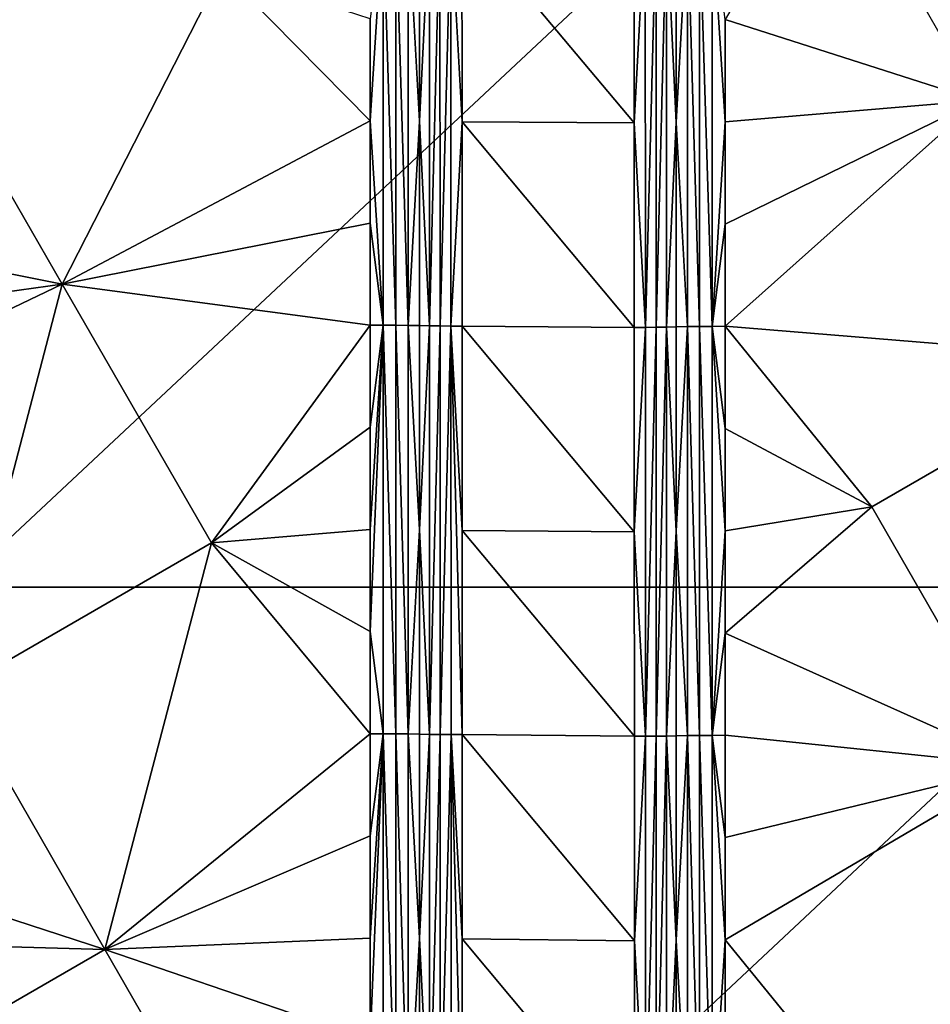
# Model space of a CAD drawing. Header units: inches. Extents: x -23.7 to 23.7, y -7.1 to 20.5.
# Tile 15 of 71: x -8.8 to -6.1, y 5.4 to 8.4. Entities that reach past the tile are written whole.
import ezdxf

# ---------------------------------------------------------------- set-up
doc = ezdxf.new("R2010")
doc.units = ezdxf.units.IN
doc.layers.get('0').update_dxf_attribs({"true_color": 0xc2ced6})

msp = doc.modelspace()

# ---------------------------------------------------------------- linework, layer by layer
for points in [[(-8.9574, 6.6625), (-8.9574, 10.0166), (-5.3744, 10.0166), (-8.9574, 6.6625)], [(-5.3744, 10.0166), (-5.3744, 6.6625), (-8.9574, 6.6625), (-5.3744, 10.0166)], [(-5.9095, 8.1154), (-6.3547, 8.8876), (-6.6652, 8.3565), (-5.9095, 8.1154)], [(-7.686, 8.6637), (-7.7246, 8.0543), (-7.686, 7.4445), (-7.686, 8.6637)], [(-7.7246, 8.0543), (-7.686, 8.6637), (-7.7246, 8.3591), (-7.7246, 8.0543)], [(-7.686, 8.6637), (-7.686, 7.4445), (-7.648, 7.4442), (-7.686, 8.6637)], [(-7.648, 7.4442), (-7.648, 8.6635), (-7.686, 8.6637), (-7.648, 7.4442)], [(-7.648, 8.6635), (-7.648, 7.4442), (-7.6114, 7.4439), (-7.648, 8.6635)], [(-7.6114, 7.4439), (-7.6114, 8.6632), (-7.648, 8.6635), (-7.6114, 7.4439)], [(-7.577, 8.6627), (-7.6114, 8.6632), (-7.5769, 8.0531), (-7.577, 8.6627)], [(-7.5769, 8.0531), (-7.6114, 8.6632), (-7.6114, 7.4439), (-7.5769, 8.0531)], [(-7.5475, 8.6616), (-7.577, 8.6627), (-7.5769, 8.0531), (-7.5475, 8.6616)], [(-7.5475, 8.6616), (-7.5769, 8.0531), (-7.5473, 7.4424), (-7.5475, 8.6616)], [(-7.5161, 8.6613), (-7.5475, 8.6616), (-7.5473, 7.4424), (-7.5161, 8.6613)], [(-7.5473, 7.4424), (-7.5159, 7.4421), (-7.5161, 8.6613), (-7.5473, 7.4424)], [(-7.4835, 8.661), (-7.5161, 8.6613), (-7.5159, 7.4421), (-7.4835, 8.661)], [(-7.5159, 7.4421), (-7.4833, 7.4419), (-7.4835, 8.661), (-7.5159, 7.4421)], [(-7.4835, 8.661), (-7.4503, 8.0513), (-7.4504, 8.6609), (-7.4835, 8.661)], [(-7.4503, 8.0513), (-7.4835, 8.661), (-7.4833, 7.4419), (-7.4503, 8.0513)], [(-6.9363, 8.6581), (-7.4504, 8.6609), (-6.9362, 8.048), (-6.9363, 8.6581)], [(-7.4503, 8.0513), (-6.9362, 8.048), (-7.4504, 8.6609), (-7.4503, 8.0513)], [(-6.9033, 8.6583), (-6.9363, 8.6581), (-6.9362, 8.048), (-6.9033, 8.6583)], [(-6.9031, 7.438), (-6.9033, 8.6583), (-6.9362, 8.048), (-6.9031, 7.438)], [(-6.8709, 8.6585), (-6.9033, 8.6583), (-6.9031, 7.438), (-6.8709, 8.6585)], [(-6.9031, 7.438), (-6.8708, 7.4382), (-6.8709, 8.6585), (-6.9031, 7.438)], [(-6.84, 8.6589), (-6.8709, 8.6585), (-6.8708, 7.4382), (-6.84, 8.6589)], [(-6.8708, 7.4382), (-6.8399, 7.4385), (-6.84, 8.6589), (-6.8708, 7.4382)], [(-6.84, 8.6589), (-6.8111, 8.0499), (-6.8111, 8.6601), (-6.84, 8.6589)], [(-6.8399, 7.4385), (-6.8111, 8.0499), (-6.84, 8.6589), (-6.8399, 7.4385)], [(-6.8111, 8.6601), (-6.8111, 8.0499), (-6.7774, 8.6606), (-6.8111, 8.6601)], [(-6.7773, 7.4402), (-6.7774, 8.6606), (-6.8111, 8.0499), (-6.7773, 7.4402)], [(-6.7413, 7.4406), (-6.7414, 8.6611), (-6.7774, 8.6606), (-6.7413, 7.4406)], [(-6.7774, 8.6606), (-6.7773, 7.4402), (-6.7413, 7.4406), (-6.7774, 8.6606)], [(-6.7037, 7.4409), (-6.7037, 8.6614), (-6.7414, 8.6611), (-6.7037, 7.4409)], [(-6.7414, 8.6611), (-6.7413, 7.4406), (-6.7037, 7.4409), (-6.7414, 8.6611)], [(-6.6652, 8.0514), (-6.6652, 8.3565), (-6.7037, 8.6614), (-6.6652, 8.0514)], [(-6.6652, 8.0514), (-6.7037, 8.6614), (-6.7037, 7.4409), (-6.6652, 8.0514)], [(-8.1661, 8.5026), (-9.1023, 8.363), (-8.6436, 7.5669), (-8.1661, 8.5026)], [(-8.1661, 8.5026), (-8.6436, 7.5669), (-7.7246, 8.0543), (-8.1661, 8.5026)], [(-8.1661, 8.5026), (-7.7246, 8.0543), (-7.7246, 8.3591), (-8.1661, 8.5026)], [(-8.6436, 7.5669), (-9.1023, 8.363), (-9.5431, 7.7462), (-8.6436, 7.5669)], [(-6.6652, 8.3565), (-6.6652, 8.0514), (-5.9095, 8.1154), (-6.6652, 8.3565)], [(-6.6652, 7.7463), (-6.6652, 7.4411), (-5.9095, 8.1154), (-6.6652, 7.7463)], [(-6.6652, 7.7463), (-5.9095, 8.1154), (-6.6652, 8.0514), (-6.6652, 7.7463)], [(-6.6652, 7.4411), (-5.4641, 7.3429), (-5.9095, 8.1154), (-6.6652, 7.4411)], [(-8.6436, 7.5669), (-7.7246, 7.7494), (-7.7246, 8.0543), (-8.6436, 7.5669)], [(-7.686, 7.4445), (-7.7246, 8.0543), (-7.7246, 7.7494), (-7.686, 7.4445)], [(-7.5769, 8.0531), (-7.6114, 7.4439), (-7.5769, 7.4435), (-7.5769, 8.0531)], [(-7.5769, 8.0531), (-7.5769, 7.4435), (-7.5473, 7.4424), (-7.5769, 8.0531)], [(-7.4503, 8.0513), (-7.4833, 7.4419), (-7.4502, 7.4418), (-7.4503, 8.0513)], [(-6.9361, 7.4378), (-6.9362, 8.048), (-7.4503, 8.0513), (-6.9361, 7.4378)], [(-7.4503, 8.0513), (-7.4502, 7.4418), (-6.9361, 7.4378), (-7.4503, 8.0513)], [(-6.9362, 8.048), (-6.9361, 7.4378), (-6.9031, 7.438), (-6.9362, 8.048)], [(-6.8399, 7.4385), (-6.811, 7.4397), (-6.8111, 8.0499), (-6.8399, 7.4385)], [(-6.7773, 7.4402), (-6.8111, 8.0499), (-6.811, 7.4397), (-6.7773, 7.4402)], [(-6.7037, 7.4409), (-6.6652, 7.7463), (-6.6652, 8.0514), (-6.7037, 7.4409)], [(-8.6436, 7.5669), (-9.5431, 7.7462), (-9.5431, 7.4411), (-8.6436, 7.5669)], [(-8.6436, 7.5669), (-7.7246, 7.4446), (-7.7246, 7.7494), (-8.6436, 7.5669)], [(-7.686, 7.4445), (-7.7246, 7.7494), (-7.7246, 7.4446), (-7.686, 7.4445)], [(-6.7037, 7.4409), (-6.6652, 7.4411), (-6.6652, 7.7463), (-6.7037, 7.4409)], [(-8.6436, 7.5669), (-9.5431, 7.4411), (-9.5431, 7.1359), (-8.6436, 7.5669)], [(-8.9616, 6.3541), (-8.6436, 7.5669), (-9.5431, 7.1359), (-8.9616, 6.3541)], [(-8.9616, 6.3541), (-8.1986, 6.7945), (-8.6436, 7.5669), (-8.9616, 6.3541)], [(-8.1986, 6.7945), (-7.7246, 7.4446), (-8.6436, 7.5669), (-8.1986, 6.7945)], [(-7.7246, 7.1398), (-7.7246, 7.4446), (-8.1986, 6.7945), (-7.7246, 7.1398)], [(-7.686, 7.4445), (-7.7246, 7.4446), (-7.7246, 7.1398), (-7.686, 7.4445)], [(-7.686, 7.4445), (-7.7246, 6.8349), (-7.7246, 6.53), (-7.686, 7.4445)], [(-7.7246, 6.53), (-7.6859, 6.225), (-7.686, 7.4445), (-7.7246, 6.53)], [(-7.686, 7.4445), (-7.7246, 7.1398), (-7.7246, 6.8349), (-7.686, 7.4445)], [(-7.686, 7.4445), (-7.6859, 6.225), (-7.6479, 6.2248), (-7.686, 7.4445)], [(-7.6479, 6.2248), (-7.648, 7.4442), (-7.686, 7.4445), (-7.6479, 6.2248)], [(-7.648, 7.4442), (-7.6479, 6.2248), (-7.6113, 6.2246), (-7.648, 7.4442)], [(-7.6113, 6.2246), (-7.6114, 7.4439), (-7.648, 7.4442), (-7.6113, 6.2246)], [(-7.5768, 6.8339), (-7.6114, 7.4439), (-7.6113, 6.2246), (-7.5768, 6.8339)], [(-7.5769, 7.4435), (-7.6114, 7.4439), (-7.5768, 6.8339), (-7.5769, 7.4435)], [(-7.5769, 7.4435), (-7.5768, 6.8339), (-7.5473, 7.4424), (-7.5769, 7.4435)], [(-7.5472, 6.2233), (-7.5473, 7.4424), (-7.5768, 6.8339), (-7.5472, 6.2233)], [(-7.5159, 7.4421), (-7.5473, 7.4424), (-7.5472, 6.2233), (-7.5159, 7.4421)], [(-7.5472, 6.2233), (-7.5158, 6.2231), (-7.5159, 7.4421), (-7.5472, 6.2233)], [(-7.4833, 7.4419), (-7.5159, 7.4421), (-7.5158, 6.2231), (-7.4833, 7.4419)], [(-7.5158, 6.2231), (-7.4832, 6.2229), (-7.4833, 7.4419), (-7.5158, 6.2231)], [(-7.4833, 7.4419), (-7.4832, 6.2229), (-7.45, 6.2227), (-7.4833, 7.4419)], [(-7.45, 6.2227), (-7.4501, 6.8322), (-7.4833, 7.4419), (-7.45, 6.2227)], [(-7.4501, 6.8322), (-7.4502, 7.4418), (-7.4833, 7.4419), (-7.4501, 6.8322)], [(-6.936, 6.8277), (-6.9361, 7.4378), (-7.4502, 7.4418), (-6.936, 6.8277)], [(-7.4501, 6.8322), (-6.936, 6.8277), (-7.4502, 7.4418), (-7.4501, 6.8322)], [(-6.9361, 7.4378), (-6.936, 6.8277), (-6.9031, 7.438), (-6.9361, 7.4378)], [(-6.9029, 6.2177), (-6.9031, 7.438), (-6.936, 6.8277), (-6.9029, 6.2177)], [(-6.8708, 7.4382), (-6.9031, 7.438), (-6.9029, 6.2177), (-6.8708, 7.4382)], [(-6.9029, 6.2177), (-6.8706, 6.2179), (-6.8708, 7.4382), (-6.9029, 6.2177)], [(-6.8399, 7.4385), (-6.8708, 7.4382), (-6.8706, 6.2179), (-6.8399, 7.4385)], [(-6.8706, 6.2179), (-6.8398, 6.2182), (-6.8399, 7.4385), (-6.8706, 6.2179)], [(-6.8399, 7.4385), (-6.811, 6.8294), (-6.811, 7.4397), (-6.8399, 7.4385)], [(-6.8399, 7.4385), (-6.8398, 6.2182), (-6.811, 6.8294), (-6.8399, 7.4385)], [(-6.7773, 7.4402), (-6.811, 7.4397), (-6.811, 6.8294), (-6.7773, 7.4402)], [(-6.7773, 7.4402), (-6.811, 6.8294), (-6.7773, 6.2196), (-6.7773, 7.4402)], [(-6.7413, 6.2199), (-6.7413, 7.4406), (-6.7773, 7.4402), (-6.7413, 6.2199)], [(-6.7773, 7.4402), (-6.7773, 6.2196), (-6.7413, 6.2199), (-6.7773, 7.4402)], [(-6.7037, 6.2202), (-6.7037, 7.4409), (-6.7413, 7.4406), (-6.7037, 6.2202)], [(-6.7413, 7.4406), (-6.7413, 6.2199), (-6.7037, 6.2202), (-6.7413, 7.4406)], [(-6.7037, 7.4409), (-6.6652, 7.1359), (-6.6652, 7.4411), (-6.7037, 7.4409)], [(-6.6652, 6.8308), (-6.7037, 7.4409), (-6.7037, 6.2202), (-6.6652, 6.8308)], [(-6.7037, 7.4409), (-6.6652, 6.8308), (-6.6652, 7.1359), (-6.7037, 7.4409)], [(-6.6652, 7.4411), (-6.6652, 7.1359), (-6.2273, 6.9026), (-6.6652, 7.4411)], [(-5.4641, 7.3429), (-6.6652, 7.4411), (-6.2273, 6.9026), (-5.4641, 7.3429)], [(-5.4641, 7.3429), (-6.2273, 6.9026), (-5.7818, 6.1297), (-5.4641, 7.3429)], [(-7.7246, 6.8349), (-7.7246, 7.1398), (-8.1986, 6.7945), (-7.7246, 6.8349)], [(-6.6652, 6.8308), (-6.2273, 6.9026), (-6.6652, 7.1359), (-6.6652, 6.8308)], [(-6.6652, 6.8308), (-6.6652, 6.5256), (-6.2273, 6.9026), (-6.6652, 6.8308)], [(-5.7818, 6.1297), (-6.2273, 6.9026), (-6.6652, 6.5256), (-5.7818, 6.1297)], [(-8.1986, 6.7945), (-7.7246, 6.53), (-7.7246, 6.8349), (-8.1986, 6.7945)], [(-7.6113, 6.2246), (-7.5768, 6.2242), (-7.5768, 6.8339), (-7.6113, 6.2246)], [(-7.5768, 6.8339), (-7.5768, 6.2242), (-7.5472, 6.2233), (-7.5768, 6.8339)], [(-7.4501, 6.8322), (-6.9359, 6.2176), (-6.936, 6.8277), (-7.4501, 6.8322)], [(-7.45, 6.2227), (-6.9359, 6.2176), (-7.4501, 6.8322), (-7.45, 6.2227)], [(-6.936, 6.8277), (-6.9359, 6.2176), (-6.9029, 6.2177), (-6.936, 6.8277)], [(-6.8109, 6.2192), (-6.811, 6.8294), (-6.8398, 6.2182), (-6.8109, 6.2192)], [(-6.8109, 6.2192), (-6.7773, 6.2196), (-6.811, 6.8294), (-6.8109, 6.2192)], [(-6.7037, 6.2202), (-6.6652, 6.5256), (-6.6652, 6.8308), (-6.7037, 6.2202)], [(-8.1986, 6.7945), (-8.9616, 6.3541), (-8.5165, 5.5813), (-8.1986, 6.7945)], [(-8.5165, 5.5813), (-7.7246, 6.2251), (-8.1986, 6.7945), (-8.5165, 5.5813)], [(-8.1986, 6.7945), (-7.7246, 6.2251), (-7.7246, 6.53), (-8.1986, 6.7945)], [(-8.9574, 3.3084), (-8.9574, 6.6625), (-5.3744, 6.6625), (-8.9574, 3.3084)], [(-5.3744, 6.6625), (-5.3744, 3.3084), (-8.9574, 3.3084), (-5.3744, 6.6625)], [(-7.6859, 6.225), (-7.7246, 6.53), (-7.7246, 6.2251), (-7.6859, 6.225)], [(-6.7037, 6.2202), (-6.6652, 6.2204), (-6.6652, 6.5256), (-6.7037, 6.2202)], [(-6.6652, 6.2204), (-5.7818, 6.1297), (-6.6652, 6.5256), (-6.6652, 6.2204)], [(-8.9616, 6.3541), (-9.5431, 5.9154), (-8.5165, 5.5813), (-8.9616, 6.3541)], [(-7.7246, 6.2251), (-8.5165, 5.5813), (-7.7246, 5.9202), (-7.7246, 6.2251)], [(-7.6859, 6.225), (-7.7246, 6.2251), (-7.7246, 5.9202), (-7.6859, 6.225)], [(-7.6859, 6.225), (-7.7246, 5.6153), (-7.7246, 5.3104), (-7.6859, 6.225)], [(-7.7246, 5.3104), (-7.6859, 5.0054), (-7.6859, 6.225), (-7.7246, 5.3104)], [(-7.6859, 6.225), (-7.7246, 5.9202), (-7.7246, 5.6153), (-7.6859, 6.225)], [(-7.6859, 6.225), (-7.6859, 5.0054), (-7.6479, 5.0053), (-7.6859, 6.225)], [(-7.6479, 5.0053), (-7.6479, 6.2248), (-7.6859, 6.225), (-7.6479, 5.0053)], [(-7.6479, 6.2248), (-7.6479, 5.0053), (-7.6113, 5.0051), (-7.6479, 6.2248)], [(-7.6113, 5.0051), (-7.6113, 6.2246), (-7.6479, 6.2248), (-7.6113, 5.0051)], [(-7.5768, 6.2242), (-7.6113, 6.2246), (-7.5768, 5.6145), (-7.5768, 6.2242)], [(-7.5768, 5.6145), (-7.6113, 6.2246), (-7.6113, 5.0051), (-7.5768, 5.6145)], [(-7.5768, 5.6145), (-7.5472, 6.2233), (-7.5768, 6.2242), (-7.5768, 5.6145)], [(-7.5471, 5.0042), (-7.5472, 6.2233), (-7.5768, 5.6145), (-7.5471, 5.0042)], [(-7.5158, 6.2231), (-7.5472, 6.2233), (-7.5471, 5.0042), (-7.5158, 6.2231)], [(-7.5471, 5.0042), (-7.5157, 5.004), (-7.5158, 6.2231), (-7.5471, 5.0042)], [(-7.4832, 6.2229), (-7.5158, 6.2231), (-7.5157, 5.004), (-7.4832, 6.2229)], [(-7.5157, 5.004), (-7.4831, 5.0039), (-7.4832, 6.2229), (-7.5157, 5.004)], [(-7.4832, 6.2229), (-7.4831, 5.0039), (-7.4499, 5.0038), (-7.4832, 6.2229)], [(-7.4499, 5.0038), (-7.45, 5.6133), (-7.4832, 6.2229), (-7.4499, 5.0038)], [(-7.45, 5.6133), (-7.45, 6.2227), (-7.4832, 6.2229), (-7.45, 5.6133)], [(-7.45, 6.2227), (-7.45, 5.6133), (-6.9358, 5.6075), (-7.45, 6.2227)], [(-6.9359, 6.2176), (-7.45, 6.2227), (-6.9358, 5.6075), (-6.9359, 6.2176)], [(-6.9359, 6.2176), (-6.9358, 5.6075), (-6.9029, 6.2177), (-6.9359, 6.2176)], [(-6.9028, 4.9975), (-6.9029, 6.2177), (-6.9358, 5.6075), (-6.9028, 4.9975)], [(-6.8706, 6.2179), (-6.9029, 6.2177), (-6.9028, 4.9975), (-6.8706, 6.2179)], [(-6.9028, 4.9975), (-6.8705, 4.9977), (-6.8706, 6.2179), (-6.9028, 4.9975)], [(-6.8398, 6.2182), (-6.8706, 6.2179), (-6.8705, 4.9977), (-6.8398, 6.2182)], [(-6.8705, 4.9977), (-6.8397, 4.9979), (-6.8398, 6.2182), (-6.8705, 4.9977)], [(-6.8109, 5.6088), (-6.8109, 6.2192), (-6.8398, 6.2182), (-6.8109, 5.6088)], [(-6.8109, 5.6088), (-6.8398, 6.2182), (-6.8397, 4.9979), (-6.8109, 5.6088)], [(-6.7773, 6.2196), (-6.8109, 6.2192), (-6.8109, 5.6088), (-6.7773, 6.2196)], [(-6.7773, 6.2196), (-6.8109, 5.6088), (-6.7772, 4.9988), (-6.7773, 6.2196)], [(-6.7413, 4.9991), (-6.7413, 6.2199), (-6.7773, 6.2196), (-6.7413, 4.9991)], [(-6.7773, 6.2196), (-6.7772, 4.9988), (-6.7413, 4.9991), (-6.7773, 6.2196)], [(-6.7037, 4.9993), (-6.7037, 6.2202), (-6.7413, 6.2199), (-6.7037, 4.9993)], [(-6.7413, 6.2199), (-6.7413, 4.9991), (-6.7037, 4.9993), (-6.7413, 6.2199)], [(-6.7037, 6.2202), (-6.6652, 5.9151), (-6.6652, 6.2204), (-6.7037, 6.2202)], [(-6.6652, 5.6099), (-6.7037, 6.2202), (-6.7037, 4.9993), (-6.6652, 5.6099)], [(-6.7037, 6.2202), (-6.6652, 5.6099), (-6.6652, 5.9151), (-6.7037, 6.2202)], [(-6.6652, 6.2204), (-6.6652, 5.9151), (-5.7818, 6.1297), (-6.6652, 6.2204)], [(-6.6652, 5.6099), (-5.7818, 6.1297), (-6.6652, 5.9151), (-6.6652, 5.6099)], [(-6.0995, 4.9161), (-5.7818, 6.1297), (-6.6652, 5.6099), (-6.0995, 4.9161)], [(-9.5431, 5.6102), (-8.5165, 5.5813), (-9.5431, 5.9154), (-9.5431, 5.6102)], [(-8.5165, 5.5813), (-7.7246, 5.6153), (-7.7246, 5.9202), (-8.5165, 5.5813)], [(-8.5165, 5.5813), (-7.7246, 5.3104), (-7.7246, 5.6153), (-8.5165, 5.5813)], [(-7.5768, 5.0048), (-7.5768, 5.6145), (-7.6113, 5.0051), (-7.5768, 5.0048)], [(-7.5471, 5.0042), (-7.5768, 5.6145), (-7.5768, 5.0048), (-7.5471, 5.0042)], [(-7.4499, 5.0038), (-6.9358, 4.9974), (-7.45, 5.6133), (-7.4499, 5.0038)], [(-6.9358, 4.9974), (-6.9358, 5.6075), (-7.45, 5.6133), (-6.9358, 4.9974)], [(-9.2796, 5.1408), (-8.5165, 5.5813), (-9.5431, 5.6102), (-9.2796, 5.1408)], [(-6.9358, 5.6075), (-6.9358, 4.9974), (-6.9028, 4.9975), (-6.9358, 5.6075)], [(-6.8108, 4.9985), (-6.8109, 5.6088), (-6.8397, 4.9979), (-6.8108, 4.9985)], [(-6.8109, 5.6088), (-6.8108, 4.9985), (-6.7772, 4.9988), (-6.8109, 5.6088)], [(-6.7037, 4.9993), (-6.6652, 5.3047), (-6.6652, 5.6099), (-6.7037, 4.9993)], [(-6.6652, 5.3047), (-6.0995, 4.9161), (-6.6652, 5.6099), (-6.6652, 5.3047)], [(-8.0713, 4.8083), (-8.5165, 5.5813), (-9.2796, 5.1408), (-8.0713, 4.8083)], [(-8.5165, 5.5813), (-8.0713, 4.8083), (-7.7246, 5.3104), (-8.5165, 5.5813)]]:
    msp.add_lwpolyline(points)

doc.saveas('drawing.dxf')
